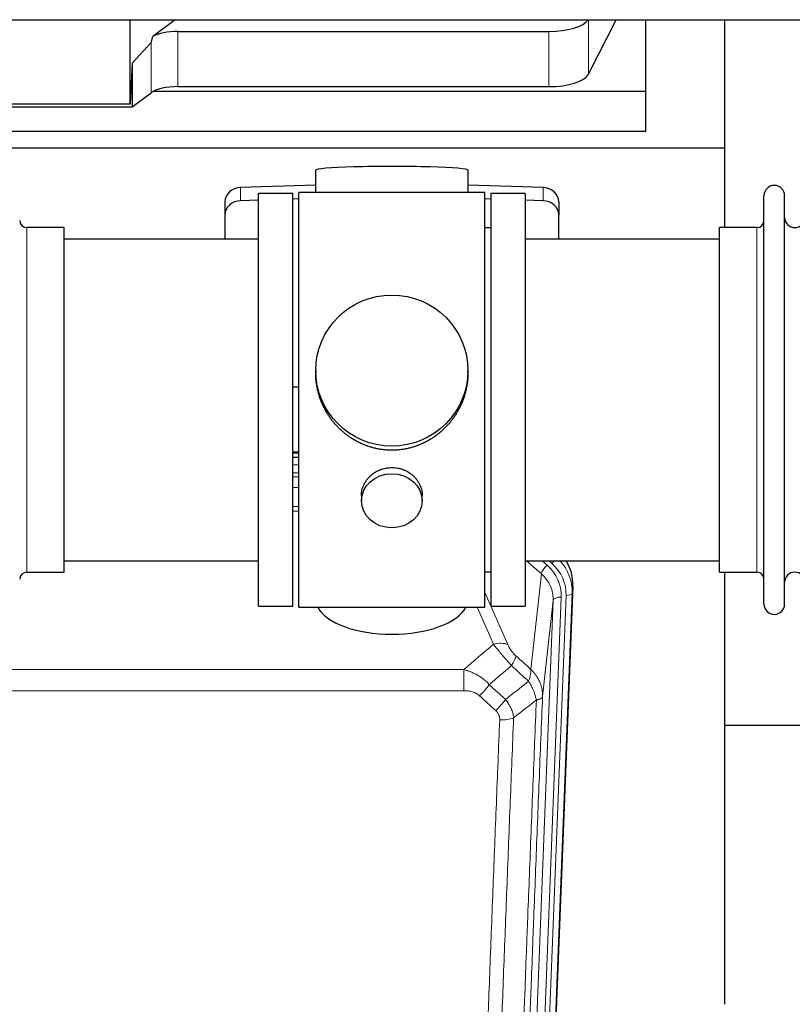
# Model space of a CAD drawing. Header units: inches. Extents: x 0 to 23760, y -13 to 16800.
# Tile 26 of 204: x 4656 to 5038, y 6693 to 7180. Entities that reach past the tile are written whole.
import ezdxf

# ---------------------------------------------------------------- set-up
doc = ezdxf.new("R2010")
doc.units = ezdxf.units.IN
doc.layers.add('254', color=7, linetype='Continuous', true_color=0xffffff)

msp = doc.modelspace()

# ---------------------------------------------------------------- linework, layer by layer
at = {"layer": '254', "color": 2, "linetype": 'Continuous', "lineweight": 25}
for p, q in [((4113.855, 7179.632), (6539.348, 7179.632)), ((4710.692, 7137.875), (4710.692, 7179.631)), ((4732.99, 7179.632), (4721.826, 7171.248)), ((4937.329, 7152.741), (4951.011, 7179.633)), ((4965.723, 7144.201), (4965.723, 7179.632)), ((5004.723, 7116.087), (5004.723, 7179.632)), ((4734.307, 7173.805), (4917.698, 7173.805)), ((4720.99, 7168.342), (4711.672, 7158.196)), ((4711.672, 7158.196), (4710.692, 7137.875)), ((4711.672, 7158.196), (4711.672, 7136.572)), ((4965.723, 7144.201), (4722.208, 7144.201)), ((4734.307, 7146.55), (4917.698, 7146.55)), ((4965.723, 7124.398), (4965.723, 7144.201)), ((4711.672, 7136.572), (4720.99, 7143.451)), ((4619.736, 7136.572), (4711.672, 7136.572)), ((4710.692, 7137.875), (4620.657, 7137.875)), ((4965.723, 7124.398), (4535.723, 7124.398)), ((5004.723, 7116.087), (4516.723, 7116.087)), ((5004.723, 7076.887), (5004.723, 7116.087)), ((4802.399, 7105.231), (4802.399, 7094.168)), ((4877.727, 7094.168), (4877.727, 7105.231)), ((4802.4, 7097.804), (4765.284, 7096.655)), ((4914.842, 7096.655), (4877.726, 7097.804)), ((4774.063, 7090.462), (4765.284, 7090.19)), ((4774.063, 6889.738), (4774.063, 7093.738)), ((4791.063, 7093.738), (4774.063, 7093.738)), ((4791.063, 6889.738), (4791.063, 7093.738)), ((4794.063, 7091.082), (4791.064, 7090.989)), ((4794.063, 6889.308), (4794.063, 7094.168)), ((4838.624, 7094.168), (4794.063, 7094.168)), ((4886.063, 7094.168), (4838.624, 7094.168)), ((4889.062, 7090.989), (4886.062, 7091.082)), ((4886.063, 6889.308), (4886.063, 7094.168)), ((4889.063, 7093.738), (4889.063, 6889.738)), ((4906.063, 7093.738), (4889.063, 7093.738)), ((4914.842, 7090.19), (4906.062, 7090.462)), ((4906.063, 7093.738), (4906.063, 6889.738)), ((5024.063, 7081.237), (5024.063, 7092.638)), ((5034.263, 7081.237), (5034.263, 7092.638)), ((4757.563, 7089.563), (4757.563, 7083.099)), ((4922.563, 7089.563), (4922.563, 7083.099)), ((4757.563, 7083.099), (4757.563, 7071.237)), ((4922.563, 7071.237), (4922.563, 7083.099)), ((5024.063, 6890.838), (5024.063, 7081.237)), ((5034.263, 6890.838), (5034.263, 7081.237)), ((4678.063, 7076.888), (4659.563, 7076.888)), ((4678.063, 6906.588), (4678.063, 7076.888)), ((4889.063, 7076.738), (4886.063, 7076.738)), ((5002.063, 7067.267), (5002.063, 7076.888)), ((5020.563, 7076.888), (5002.063, 7076.888)), ((4774.063, 7071.238), (4678.063, 7071.238)), ((5002.063, 7071.238), (4906.063, 7071.238)), ((5002.063, 6906.588), (5002.063, 7067.267)), ((4802.423, 7006.226), (4802.423, 7005.089)), ((4877.702, 7005.088), (4877.702, 7006.226)), ((4791.064, 6998.227), (4794.063, 6998.134)), ((4794.061, 6965.856), (4791.063, 6965.856)), ((4791.061, 6963.352), (4794.06, 6963.352)), ((4825.015, 6944.454), (4825.015, 6941.869)), ((4855.111, 6941.869), (4855.111, 6944.442)), ((4678.063, 6912.238), (4774.063, 6912.238)), ((4906.063, 6912.238), (5002.063, 6912.238)), ((4659.563, 6906.588), (4678.063, 6906.588)), ((4886.063, 6906.738), (4889.063, 6906.738)), ((5002.063, 6906.588), (5020.563, 6906.588)), ((5004.723, 6693.02), (5004.723, 6906.583)), ((4929.585, 6899.735), (4916.467, 6566.534)), ((4774.063, 6889.738), (4791.063, 6889.738)), ((4794.063, 6889.308), (4886.063, 6889.308)), ((4889.063, 6889.738), (4906.063, 6889.738)), ((5076.756, 6830.863), (5004.775, 6830.863))]:
    msp.add_line(p, q, dxfattribs=at)
at = {"layer": '254', "color": 110, "linetype": 'Continuous', "lineweight": 13}
for p, q in [((4937.329, 7179.631), (4937.329, 7152.741)), ((4734.307, 7173.805), (4734.307, 7146.55)), ((4917.698, 7173.805), (4917.698, 7146.55)), ((4720.99, 7168.342), (4720.99, 7143.451)), ((4765.284, 7096.655), (4765.284, 7090.19)), ((4914.842, 7096.655), (4914.842, 7090.19)), ((4659.563, 6906.588), (4659.563, 7076.888)), ((5020.563, 7067.267), (5020.563, 7076.888)), ((5020.563, 6906.588), (5020.563, 7067.267)), ((4794.061, 6965.466), (4791.063, 6965.466)), ((4791.061, 6959.714), (4794.061, 6959.714)), ((4794.061, 6955.744), (4791.061, 6955.744)), ((4791.061, 6953.653), (4794.06, 6953.653)), ((4794.06, 6948.36), (4791.061, 6948.36)), ((4791.062, 6939.102), (4794.061, 6939.102)), ((4794.061, 6936.657), (4791.062, 6936.657)), ((4913.989, 6905.761), (4906.686, 6912.238)), ((4916.813, 6910.016), (4914.308, 6912.238)), ((4919.205, 6910.852), (4917.643, 6912.238)), ((4908.764, 6858.561), (4913.989, 6905.761)), ((4886.063, 6896.49), (4897.337, 6870.811)), ((4929.204, 6896.298), (4916.093, 6563.276)), ((4929.585, 6899.735), (4929.204, 6896.298)), ((4906.76, 6560.722), (4919.826, 6892.615)), ((4923.819, 6894.242), (4910.752, 6562.348)), ((4913.099, 6562.056), (4926.21, 6895.078)), ((4919.826, 6892.615), (4914.579, 6845.209)), ((4890.276, 6870.961), (4882.22, 6889.308)), ((4642.477, 6858.441), (4875.649, 6858.441)), ((4875.649, 6848.01), (4875.649, 6858.441)), ((4875.649, 6848.01), (4642.477, 6848.01))]:
    msp.add_line(p, q, dxfattribs=at)
at = {"layer": '254', "color": 2, "linetype": 'Continuous', "lineweight": 25}
for centre, radius, start, end in [((5029.163, 7092.638), 5.1, 0, 180), ((4659.563, 7080.388), 3.5, 180, 270), ((5020.563, 7080.388), 3.5, 270, 0), ((5039.263, 7081.888), 5, 180, 0), ((4659.563, 6903.088), 3.5, 90, 180), ((5020.563, 6903.088), 3.5, 0, 90), ((5039.263, 6901.588), 5, 0, 180), ((5029.163, 6890.838), 5.1, 180, 0)]:
    msp.add_arc(centre, radius, start, end, dxfattribs=at)
for centre, major_axis, ratio, start_param, end_param in [((4917.698, 7181.458), (-20, 0), 0.3826834, 1.5707963, 2.9006165), ((4734.307, 7168.064), (15, 0), 0.3826834, 1.5707963, 2.5536377), ((4734.307, 7514.575), (-13.469, -346.314), 0.0190642, 0.0224463, 0.1321927), ((4917.698, 7154.204), (-20, 0), 0.3826834, 1.5707963, 2.9492947), ((4734.307, 7140.81), (15, 0), 0.3826834, 1.5707963, 2.6633841), ((4840.063, 7105.231), (37.664, 0), 0.0504434, 0, 3.1415927), ((4765.563, 7089.563), (8, 0), 0.8870108, 1.6057029, 3.1415927), ((4914.563, 7089.563), (8, 0), 0.8870108, 0, 1.5358897), ((4765.563, 7083.099), (8, 0), 0.8870108, 1.6057029, 3.1415927), ((4914.563, 7083.099), (8, 0), 0.8870108, 0, 1.5358897), ((4902.563, 6900.544), (-27.038, -0.124), 0.8859493, 3.102669, 3.6464193), ((4840.063, 6893.28), (37.64, 0), 0.4617486, 3.372107, 6.0525728)]:
    msp.add_ellipse(centre, major_axis=major_axis, ratio=ratio, start_param=start_param, end_param=end_param, dxfattribs=at)
for centre, major_axis, ratio in [((4840.063, 7006.226), (37.64, 0), 0.9914449), ((4840.063, 6941.869), (-15.048, 0), 0.8870108)]:
    msp.add_ellipse(centre, major_axis=major_axis, ratio=ratio, dxfattribs=at)
at = {"layer": '254', "color": 110, "linetype": 'Continuous', "lineweight": 13}
for centre, major_axis, ratio, start_param, end_param in [((4916.813, 6908.169), (2.654, 2.992), 0.3265056, 1.2180917, 2.7365282), ((4899.799, 6894.961), (-24.034, -0.11), 0.8859493, 3.102669, 3.9217821), ((4919.205, 6912.237), (1.991, 2.244), 0.3265056, 4.3596844, 4.9945095), ((4902.191, 6895.796), (-24.034, -0.11), 0.8859493, 3.102669, 3.9217821), ((4902.191, 6897.182), (27.029, -0.244), 0.8851019, 6.2564288, 6.9740615), ((4899.799, 6893.114), (-20.033, -0.591), 0.8872905, 3.0803315, 3.8994446), ((4926.21, 6896.463), (2.998, -0.118), 0.4614673, 4.7305545, 6.248991), ((4923.819, 6892.395), (3.997, -0.157), 0.4614673, 1.5889619, 3.1073983), ((4890.276, 6864.789), (-9.156, -4.02), 0.5833249, 3.617995, 4.4616661), ((4894.363, 6859.191), (-6.719, -7.407), 0.3029797, 1.994528, 2.7400357), ((4883.407, 6849.804), (-6.736, -7.391), 0.3030979, 1.2497453, 1.9956357), ((4891.416, 6842.512), (6.729, 7.397), 0.3051216, 4.388767, 5.1358022), ((4893.388, 6837.918), (-9.992, 0.404), 0.431453, 1.5882535, 2.3480729)]:
    msp.add_ellipse(centre, major_axis=major_axis, ratio=ratio, start_param=start_param, end_param=end_param, dxfattribs=at)
at = {"layer": '254', "color": 2, "linetype": 'Continuous', "lineweight": 25}
for points, knots in [([(4840.063, 6966.855), (4839.435, 6966.855), (4838.186, 6966.887), (4836.329, 6967.032), (4834.489, 6967.271), (4832.666, 6967.604), (4830.859, 6968.029), (4829.666, 6968.375), (4828.775, 6968.658), (4828.479, 6968.756), (4828.11, 6968.884), (4828.036, 6968.909), (4827.888, 6968.961), (4827.668, 6969.04), (4826.863, 6969.336), (4825.567, 6969.859), (4823.885, 6970.638), (4822.248, 6971.497), (4820.655, 6972.436), (4819.105, 6973.453), (4818.101, 6974.185), (4817.483, 6974.659), (4817.36, 6974.755), (4817.115, 6974.948), (4816.75, 6975.238), (4816.391, 6975.535), (4815.681, 6976.136), (4814.757, 6976.958), (4813.436, 6978.252), (4812.178, 6979.606), (4810.984, 6981.021), (4810.23, 6982.005), (4809.681, 6982.758), (4809.41, 6983.139), (4809.146, 6983.525), (4808.971, 6983.784), (4808.884, 6983.914), (4808.455, 6984.567), (4807.795, 6985.625), (4806.886, 6987.247), (4806.058, 6988.906), (4805.311, 6990.601), (4804.644, 6992.332), (4804.253, 6993.511), (4803.981, 6994.404), (4803.85, 6994.853), (4803.707, 6995.381), (4803.648, 6995.608), (4803.608, 6995.76), (4803.589, 6995.836), (4803.417, 6996.52), (4803.142, 6997.737), (4802.822, 6999.567), (4802.593, 7001.401), (4802.455, 7003.24), (4802.423, 7004.488), (4802.423, 7005.122), (4802.423, 7005.142)], [0, 0, 0, 0, 0.0312188, 0.0624376, 0.0936563, 0.1248751, 0.1560939, 0.1873127, 0.1873127, 0.2029221, 0.2029221, 0.2068244, 0.2068244, 0.2107268, 0.2185315, 0.2497502, 0.280969, 0.3121878, 0.3434066, 0.3746254, 0.4058442, 0.4058442, 0.4136489, 0.4136489, 0.4214535, 0.4370629, 0.4370629, 0.4682817, 0.4995005, 0.5307193, 0.5619381, 0.5931568, 0.5931568, 0.6087662, 0.6165709, 0.6165709, 0.6243756, 0.6243756, 0.6555944, 0.6868132, 0.718032, 0.7492507, 0.7804695, 0.8116883, 0.8116883, 0.8272977, 0.8351024, 0.8390047, 0.8390047, 0.8429071, 0.8429071, 0.8741259, 0.9053447, 0.9365634, 0.9677822, 0.999001, 1, 1, 1, 1]), ([(4877.702, 7005.136), (4877.702, 7005.124), (4877.703, 7004.497), (4877.671, 7003.256), (4877.534, 7001.415), (4877.305, 6999.577), (4877.092, 6998.354), (4876.908, 6997.437), (4876.827, 6997.055), (4876.739, 6996.674), (4876.704, 6996.521), (4876.686, 6996.445), (4876.631, 6996.216), (4876.445, 6995.456), (4876.069, 6994.104), (4875.484, 6992.336), (4874.815, 6990.602), (4874.065, 6988.901), (4873.232, 6987.234), (4872.622, 6986.145), (4872.223, 6985.472), (4872.142, 6985.337), (4871.98, 6985.07), (4871.733, 6984.671), (4871.481, 6984.278), (4870.967, 6983.499), (4870.259, 6982.479), (4869.131, 6981.008), (4867.937, 6979.594), (4866.675, 6978.237), (4865.79, 6977.371), (4865.108, 6976.736), (4864.763, 6976.422), (4864.412, 6976.114), (4864.176, 6975.91), (4864.057, 6975.808), (4863.463, 6975.306), (4862.496, 6974.528), (4860.998, 6973.438), (4859.454, 6972.425), (4857.864, 6971.49), (4856.226, 6970.631), (4855.101, 6970.111), (4854.246, 6969.741), (4853.815, 6969.561), (4853.379, 6969.388), (4853.16, 6969.304), (4853.087, 6969.276), (4852.941, 6969.22), (4852.284, 6968.972), (4851.034, 6968.541), (4849.252, 6968.025), (4847.451, 6967.602), (4845.633, 6967.271), (4843.796, 6967.032), (4842.559, 6966.936), (4841.626, 6966.887), (4841.159, 6966.869), (4840.612, 6966.858), (4840.377, 6966.856), (4840.22, 6966.855), (4840.141, 6966.855), (4840.063, 6966.855)], [0, 0, 0, 0, 0.0006246, 0.0318551, 0.0630856, 0.0943161, 0.1255465, 0.1255465, 0.1411618, 0.1450656, 0.1450656, 0.1489694, 0.1489694, 0.156777, 0.1880075, 0.219238, 0.2504685, 0.2816989, 0.3129294, 0.3441599, 0.3441599, 0.3519675, 0.3519675, 0.3597751, 0.3753904, 0.3753904, 0.4066209, 0.4378513, 0.4690818, 0.5003123, 0.5315428, 0.5315428, 0.547158, 0.5549656, 0.5549656, 0.5627733, 0.5627733, 0.5940037, 0.6252342, 0.6564647, 0.6876952, 0.7189257, 0.7501562, 0.7501562, 0.7657714, 0.773579, 0.773579, 0.7774828, 0.7774828, 0.7813866, 0.8126171, 0.8438476, 0.8750781, 0.9063086, 0.937539, 0.9687695, 0.9687695, 0.9843848, 0.9921924, 0.9960962, 0.9960962, 1, 1, 1, 1]), ([(4825.015, 6944.452), (4825.015, 6944.882), (4825.039, 6945.314), (4825.099, 6945.86), (4825.113, 6945.971), (4825.143, 6946.192), (4825.193, 6946.522), (4825.257, 6946.849), (4825.401, 6947.501), (4825.52, 6947.931), (4825.805, 6948.782), (4825.97, 6949.203), (4826.253, 6949.828), (4826.353, 6950.035), (4826.486, 6950.292), (4826.513, 6950.343), (4826.567, 6950.445), (4826.65, 6950.598), (4826.735, 6950.749), (4827.026, 6951.249), (4827.279, 6951.637), (4827.823, 6952.39), (4828.114, 6952.755), (4828.581, 6953.285), (4828.742, 6953.459), (4828.99, 6953.715), (4829.116, 6953.841), (4829.245, 6953.966), (4829.331, 6954.049), (4829.375, 6954.091), (4829.769, 6954.46), (4830.134, 6954.77), (4830.892, 6955.355), (4831.285, 6955.629), (4832.099, 6956.144), (4832.52, 6956.383), (4833.065, 6956.659), (4833.174, 6956.714), (4833.396, 6956.819), (4833.507, 6956.871), (4833.844, 6957.022), (4834.069, 6957.118), (4834.752, 6957.387), (4835.214, 6957.544), (4836.152, 6957.816), (4836.628, 6957.93), (4837.352, 6958.068), (4837.595, 6958.109), (4837.962, 6958.161), (4838.085, 6958.177), (4838.27, 6958.199), (4838.332, 6958.206), (4838.456, 6958.22), (4838.517, 6958.226), (4839.073, 6958.278), (4839.566, 6958.301), (4840.548, 6958.302), (4841.038, 6958.279), (4842.016, 6958.188), (4842.503, 6958.119), (4843.111, 6958.004), (4843.233, 6957.98), (4843.475, 6957.928), (4843.838, 6957.846), (4844.195, 6957.752), (4844.902, 6957.547), (4845.364, 6957.39), (4846.269, 6957.034), (4846.713, 6956.835), (4847.365, 6956.506), (4847.58, 6956.39), (4847.899, 6956.21), (4848.005, 6956.148), (4848.214, 6956.023), (4848.318, 6955.959), (4848.831, 6955.636), (4849.226, 6955.36), (4849.983, 6954.776), (4850.346, 6954.468), (4851.04, 6953.82), (4851.371, 6953.48), (4851.726, 6953.079), (4851.765, 6953.035), (4851.842, 6952.945), (4851.958, 6952.809), (4852.22, 6952.49), (4852.432, 6952.211), (4852.842, 6951.645), (4853.094, 6951.257), (4853.557, 6950.464), (4853.768, 6950.058), (4854.052, 6949.434), (4854.141, 6949.223), (4854.267, 6948.904), (4854.308, 6948.797), (4854.386, 6948.584), (4854.423, 6948.477), (4854.603, 6947.941), (4854.722, 6947.51), (4854.915, 6946.644), (4854.987, 6946.209), (4855.061, 6945.553), (4855.079, 6945.333), (4855.098, 6945.004), (4855.105, 6944.838), (4855.108, 6944.673), (4855.11, 6944.563), (4855.111, 6944.507), (4855.111, 6944.45), (4855.111, 6944.447), (4855.111, 6944.444)], [0, 0, 0, 0, 0.0308202, 0.0308202, 0.0386347, 0.0386347, 0.0464491, 0.062078, 0.062078, 0.0933358, 0.0933358, 0.1245936, 0.1245936, 0.1402226, 0.1402226, 0.1441298, 0.1441298, 0.148037, 0.1558515, 0.1558515, 0.1871093, 0.1871093, 0.2183671, 0.2183671, 0.233996, 0.233996, 0.2418105, 0.2457177, 0.2457177, 0.2496249, 0.2496249, 0.2808827, 0.2808827, 0.3121405, 0.3121405, 0.3433983, 0.3433983, 0.3512128, 0.3512128, 0.3590273, 0.3590273, 0.3746562, 0.3746562, 0.405914, 0.405914, 0.4371718, 0.4371718, 0.4528007, 0.4528007, 0.4606152, 0.4606152, 0.4645224, 0.4645224, 0.4684296, 0.4684296, 0.4996874, 0.4996874, 0.5309452, 0.5309452, 0.5622031, 0.5622031, 0.5700175, 0.5700175, 0.577832, 0.5934609, 0.5934609, 0.6247187, 0.6247187, 0.6559765, 0.6559765, 0.6716054, 0.6716054, 0.6794199, 0.6794199, 0.6872343, 0.6872343, 0.7184921, 0.7184921, 0.7497499, 0.7497499, 0.7810078, 0.7810078, 0.784915, 0.784915, 0.7888222, 0.7966367, 0.8122656, 0.8122656, 0.8435234, 0.8435234, 0.8747812, 0.8747812, 0.8904101, 0.8904101, 0.8982246, 0.8982246, 0.906039, 0.906039, 0.9372968, 0.9372968, 0.9685546, 0.9685546, 0.9841835, 0.9841835, 0.991998, 0.9959052, 0.9959052, 0.9998125, 0.9998125, 1, 1, 1, 1])]:
    msp.add_open_spline(points, degree=3, knots=knots, dxfattribs=at)
at = {"layer": '254', "color": 110, "linetype": 'Continuous', "lineweight": 13}
for points in [[(4875.649, 6858.441), (4880.521, 6862.617), (4885.397, 6866.79), (4890.276, 6870.961)], [(4901.424, 6865.213), (4903.871, 6862.994), (4906.317, 6860.776), (4908.764, 6858.561)], [(4899.171, 6860.381), (4895.52, 6857.252), (4891.872, 6854.122), (4888.225, 6850.99)], [(4907.658, 6852.675), (4904.829, 6855.241), (4902, 6857.81), (4899.171, 6860.381)], [(4896.239, 6843.679), (4900.047, 6846.673), (4903.854, 6849.672), (4907.658, 6852.675)], [(4888.225, 6850.99), (4890.896, 6848.551), (4893.567, 6846.114), (4896.239, 6843.679)], [(4891.416, 6838.213), (4888.746, 6840.651), (4886.077, 6843.092), (4883.407, 6845.534)], [(4911.523, 6843.429), (4907.774, 6840.469), (4904.024, 6837.513), (4900.271, 6834.562)]]:
    msp.add_open_spline(points, degree=3, dxfattribs=at)
for points, knots in [([(4890.276, 6870.961), (4890.598, 6870.56), (4890.928, 6870.151), (4891.606, 6869.318), (4891.953, 6868.894), (4892.487, 6868.245), (4892.667, 6868.026), (4892.94, 6867.696), (4893.032, 6867.585), (4893.171, 6867.418), (4893.217, 6867.362), (4893.31, 6867.251), (4893.356, 6867.195), (4893.774, 6866.692), (4894.525, 6865.794), (4895.29, 6864.889), (4895.869, 6864.207), (4896.063, 6863.979), (4896.355, 6863.637), (4896.453, 6863.523), (4896.599, 6863.351), (4896.648, 6863.294), (4896.746, 6863.179), (4896.795, 6863.122), (4897.236, 6862.609), (4897.625, 6862.157), (4898.401, 6861.263), (4898.787, 6860.82), (4899.171, 6860.381)], [0, 0, 0, 0, 0.125, 0.125, 0.25, 0.25, 0.3125, 0.3125, 0.34375, 0.34375, 0.359375, 0.359375, 0.375, 0.375, 0.5, 0.625, 0.625, 0.6875, 0.6875, 0.71875, 0.71875, 0.734375, 0.734375, 0.75, 0.75, 0.875, 0.875, 1, 1, 1, 1]), ([(4901.424, 6865.213), (4901.205, 6865.412), (4900.989, 6865.619), (4900.563, 6866.048), (4900.353, 6866.27), (4900.095, 6866.559), (4900.044, 6866.618), (4899.942, 6866.734), (4899.791, 6866.91), (4899.645, 6867.088), (4899.359, 6867.444), (4899.176, 6867.684), (4898.826, 6868.169), (4898.659, 6868.414), (4898.48, 6868.692), (4898.46, 6868.723), (4898.42, 6868.785), (4898.362, 6868.878), (4898.229, 6869.093), (4898.122, 6869.275), (4897.914, 6869.637), (4897.786, 6869.876), (4897.548, 6870.348), (4897.438, 6870.581), (4897.337, 6870.811)], [0, 0, 0, 0, 0.125, 0.125, 0.25, 0.25, 0.28125, 0.28125, 0.3125, 0.375, 0.375, 0.5, 0.5, 0.625, 0.625, 0.640625, 0.640625, 0.65625, 0.6875, 0.75, 0.75, 0.875, 0.875, 1, 1, 1, 1]), ([(4875.649, 6858.441), (4876.246, 6858.289), (4876.914, 6858.095), (4877.578, 6857.875), (4877.725, 6857.825), (4877.799, 6857.8), (4878.019, 6857.724), (4878.166, 6857.672), (4878.604, 6857.512), (4878.893, 6857.4), (4879.755, 6857.051), (4880.32, 6856.798), (4881.433, 6856.253), (4881.98, 6855.961), (4882.786, 6855.49), (4883.185, 6855.248), (4883.579, 6854.992), (4883.775, 6854.863), (4883.84, 6854.819), (4883.97, 6854.731), (4884.035, 6854.687), (4884.614, 6854.288), (4885.11, 6853.916), (4886.065, 6853.139), (4886.524, 6852.733), (4887.404, 6851.888), (4887.824, 6851.448), (4888.225, 6850.99)], [0, 0, 0, 0, 0.125, 0.140625, 0.140625, 0.15625, 0.15625, 0.1875, 0.1875, 0.25, 0.25, 0.375, 0.375, 0.5, 0.5, 0.5625, 0.59375, 0.59375, 0.609375, 0.609375, 0.625, 0.625, 0.75, 0.75, 0.875, 0.875, 1, 1, 1, 1]), ([(4908.764, 6858.561), (4908.81, 6858.189), (4908.819, 6857.777), (4908.779, 6857.112), (4908.756, 6856.882), (4908.693, 6856.408), (4908.653, 6856.164), (4908.557, 6855.663), (4908.5, 6855.406), (4908.371, 6854.883), (4908.299, 6854.615), (4908.14, 6854.073), (4908.053, 6853.797), (4907.865, 6853.24), (4907.765, 6852.958), (4907.658, 6852.675)], [0, 0, 0, 0, 0.25, 0.25, 0.375, 0.375, 0.5, 0.5, 0.625, 0.625, 0.75, 0.75, 0.875, 0.875, 1, 1, 1, 1]), ([(4908.764, 6858.561), (4908.781, 6858.544), (4908.815, 6858.511), (4908.867, 6858.46), (4908.918, 6858.409), (4908.969, 6858.359), (4909.02, 6858.308), (4909.071, 6858.256), (4909.121, 6858.205), (4909.172, 6858.154), (4909.222, 6858.102), (4909.272, 6858.05), (4909.322, 6857.998), (4909.372, 6857.946), (4909.421, 6857.893), (4909.471, 6857.841), (4909.52, 6857.788), (4909.569, 6857.735), (4909.618, 6857.682), (4909.667, 6857.629), (4909.716, 6857.575), (4909.764, 6857.522), (4909.812, 6857.468), (4909.861, 6857.414), (4909.908, 6857.36), (4909.956, 6857.306), (4910.004, 6857.251), (4910.051, 6857.197), (4910.098, 6857.142), (4910.145, 6857.087), (4910.192, 6857.032), (4910.239, 6856.977), (4910.285, 6856.921), (4910.332, 6856.866), (4910.378, 6856.81), (4910.424, 6856.754), (4910.469, 6856.698), (4910.515, 6856.642), (4910.56, 6856.585), (4910.605, 6856.529), (4910.65, 6856.472), (4910.695, 6856.415), (4910.74, 6856.358), (4910.784, 6856.301), (4910.828, 6856.243), (4910.872, 6856.186), (4910.916, 6856.128), (4910.96, 6856.07), (4911.003, 6856.012), (4911.046, 6855.954), (4911.089, 6855.896), (4911.132, 6855.837), (4911.174, 6855.779), (4911.217, 6855.72), (4911.259, 6855.661), (4911.301, 6855.602), (4911.342, 6855.543), (4911.384, 6855.483), (4911.425, 6855.424), (4911.466, 6855.364), (4911.507, 6855.304), (4911.548, 6855.244), (4911.588, 6855.184), (4911.628, 6855.124), (4911.668, 6855.063), (4911.708, 6855.003), (4911.748, 6854.942), (4911.787, 6854.881), (4911.826, 6854.82), (4911.865, 6854.759), (4911.903, 6854.697), (4911.942, 6854.636), (4911.98, 6854.574), (4912.018, 6854.513), (4912.056, 6854.451), (4912.093, 6854.389), (4912.13, 6854.326), (4912.167, 6854.264), (4912.204, 6854.202), (4912.241, 6854.139), (4912.277, 6854.076), (4912.313, 6854.013), (4912.349, 6853.95), (4912.384, 6853.887), (4912.42, 6853.824), (4912.455, 6853.76), (4912.489, 6853.697), (4912.524, 6853.633), (4912.558, 6853.569), (4912.592, 6853.505), (4912.626, 6853.441), (4912.66, 6853.377), (4912.693, 6853.313), (4912.726, 6853.248), (4912.759, 6853.184), (4912.792, 6853.119), (4912.824, 6853.054), (4912.856, 6852.989), (4912.888, 6852.924), (4912.919, 6852.859), (4912.951, 6852.793), (4912.982, 6852.728), (4913.012, 6852.662), (4913.043, 6852.596), (4913.073, 6852.53), (4913.103, 6852.464), (4913.133, 6852.398), (4913.162, 6852.332), (4913.36, 6851.881), (4913.694, 6851.031), (4914.083, 6849.763), (4914.369, 6848.464), (4914.546, 6847.142), (4914.59, 6846.215), (4914.589, 6845.691), (4914.588, 6845.571), (4914.586, 6845.45), (4914.583, 6845.33), (4914.58, 6845.249), (4914.579, 6845.209)], [0, 0, 0, 0, 0.0045083, 0.0090195, 0.0135338, 0.0180512, 0.0225715, 0.0270949, 0.0316214, 0.0361509, 0.0406834, 0.0452189, 0.0497575, 0.0542992, 0.0588439, 0.0633916, 0.0679424, 0.0724963, 0.0770532, 0.0816132, 0.0861762, 0.0907423, 0.0953114, 0.0998837, 0.104459, 0.1090373, 0.1136188, 0.1182033, 0.1227909, 0.1273815, 0.1319753, 0.1365721, 0.141172, 0.145775, 0.1503811, 0.1549903, 0.1596025, 0.1642179, 0.1688364, 0.1734579, 0.1780826, 0.1827103, 0.1873412, 0.1919752, 0.1966123, 0.2012524, 0.2058957, 0.2105422, 0.2151917, 0.2198443, 0.2245001, 0.229159, 0.233821, 0.2384861, 0.2431544, 0.2478258, 0.2525003, 0.2571779, 0.2618587, 0.2665427, 0.2712297, 0.2759199, 0.2806133, 0.2853097, 0.2900094, 0.2947122, 0.2994181, 0.3041272, 0.3088394, 0.3135548, 0.3182733, 0.322995, 0.3277199, 0.3324479, 0.3371791, 0.3419135, 0.346651, 0.3513917, 0.3561355, 0.3608826, 0.3656328, 0.3703861, 0.3751427, 0.3799024, 0.3846654, 0.3894315, 0.3942008, 0.3989732, 0.4037489, 0.4085278, 0.4133098, 0.4180951, 0.4228835, 0.4276751, 0.43247, 0.437268, 0.4420692, 0.4468737, 0.4516813, 0.4564922, 0.4613063, 0.4661235, 0.470944, 0.4757677, 0.4805947, 0.4854248, 0.4902582, 0.4950947, 0.4999345, 0.5888915, 0.6791125, 0.7706071, 0.8633844, 0.9574535, 0.965938, 0.9744348, 0.9829441, 0.9914659, 1, 1, 1, 1]), ([(4907.658, 6852.675), (4908.161, 6851.926), (4908.623, 6851.16), (4909.25, 6849.998), (4909.447, 6849.608), (4909.819, 6848.827), (4909.994, 6848.436), (4910.482, 6847.262), (4910.759, 6846.481), (4911.216, 6844.936), (4911.395, 6844.173), (4911.523, 6843.429)], [0, 0, 0, 0, 0.25, 0.25, 0.375, 0.375, 0.5, 0.5, 0.75, 0.75, 1, 1, 1, 1]), ([(4875.649, 6848.01), (4876.003, 6848.01), (4876.356, 6847.999), (4876.797, 6847.972), (4876.885, 6847.966), (4877.061, 6847.953), (4877.149, 6847.945), (4877.413, 6847.92), (4877.588, 6847.901), (4878.11, 6847.834), (4878.454, 6847.777), (4879.137, 6847.638), (4879.475, 6847.556), (4880.142, 6847.361), (4880.472, 6847.25), (4880.838, 6847.105), (4880.878, 6847.089), (4880.959, 6847.056), (4881.08, 6847.005), (4881.357, 6846.883), (4881.589, 6846.77), (4882.043, 6846.531), (4882.335, 6846.357), (4882.891, 6845.973), (4883.157, 6845.764), (4883.407, 6845.534)], [0, 0, 0, 0, 0.125, 0.125, 0.15625, 0.15625, 0.1875, 0.1875, 0.25, 0.25, 0.375, 0.375, 0.5, 0.5, 0.625, 0.625, 0.640625, 0.640625, 0.65625, 0.6875, 0.75, 0.75, 0.875, 0.875, 1, 1, 1, 1]), ([(4896.239, 6843.679), (4896.529, 6843.335), (4896.806, 6842.984), (4897.135, 6842.536), (4897.2, 6842.446), (4897.328, 6842.266), (4897.391, 6842.175), (4897.578, 6841.901), (4897.698, 6841.718), (4898.048, 6841.165), (4898.482, 6840.418), (4898.855, 6839.655), (4899.111, 6839.076), (4899.192, 6838.882), (4899.308, 6838.589), (4899.346, 6838.491), (4899.419, 6838.295), (4899.455, 6838.197), (4899.627, 6837.707), (4899.748, 6837.314), (4899.955, 6836.528), (4900.129, 6835.742), (4900.235, 6834.955), (4900.271, 6834.562)], [0, 0, 0, 0, 0.125, 0.125, 0.15625, 0.15625, 0.1875, 0.1875, 0.25, 0.25, 0.375, 0.5, 0.5, 0.5625, 0.5625, 0.59375, 0.59375, 0.625, 0.625, 0.75, 0.75, 0.875, 1, 1, 1, 1]), ([(4899.294, 6519.533), (4899.35, 6521.145), (4899.406, 6522.758), (4899.518, 6525.987), (4899.686, 6530.834), (4900.082, 6542.169), (4900.425, 6551.929), (4901.119, 6571.505), (4902.059, 6597.761), (4903.517, 6637.606), (4904.522, 6664.477), (4905.096, 6679.678), (4905.16, 6681.369), (4905.288, 6684.751), (4905.48, 6689.829), (4905.932, 6701.699), (4906.323, 6711.914), (4906.652, 6720.448), (4906.717, 6722.156), (4906.849, 6725.574), (4907.048, 6730.704), (4907.513, 6742.696), (4907.916, 6753.012), (4908.727, 6773.694), (4909.824, 6801.403), (4910.952, 6829.376), (4911.523, 6843.429)], [0, 0, 0, 0, 0.015625, 0.015625, 0.03125, 0.0625, 0.125, 0.125, 0.25, 0.375, 0.5, 0.5, 0.515625, 0.515625, 0.53125, 0.5625, 0.625, 0.625, 0.640625, 0.640625, 0.65625, 0.6875, 0.75, 0.75, 0.875, 1, 1, 1, 1]), ([(4914.579, 6845.209), (4914.009, 6831.209), (4912.884, 6803.342), (4911.79, 6775.738), (4910.981, 6755.134), (4910.579, 6744.857), (4910.115, 6732.91), (4909.918, 6727.799), (4909.786, 6724.394), (4909.72, 6722.693), (4909.393, 6714.191), (4909.002, 6704.015), (4908.552, 6692.189), (4908.36, 6687.131), (4908.233, 6683.761), (4908.169, 6682.077), (4907.596, 6666.934), (4906.595, 6640.165), (4905.141, 6600.471), (4903.734, 6561.238), (4902.828, 6535.389), (4902.384, 6522.541)], [0, 0, 0, 0, 0.125, 0.25, 0.25, 0.3125, 0.34375, 0.359375, 0.359375, 0.375, 0.375, 0.4375, 0.46875, 0.484375, 0.484375, 0.5, 0.5, 0.625, 0.75, 0.875, 1, 1, 1, 1]), ([(4911.523, 6843.429), (4911.75, 6843.465), (4911.966, 6843.508), (4912.376, 6843.603), (4912.57, 6843.656), (4912.934, 6843.773), (4913.104, 6843.836), (4913.419, 6843.972), (4913.563, 6844.044), (4913.824, 6844.197), (4913.941, 6844.278), (4914.147, 6844.447), (4914.236, 6844.536), (4914.459, 6844.81), (4914.549, 6845.005), (4914.579, 6845.209)], [0, 0, 0, 0, 0.125, 0.125, 0.25, 0.25, 0.375, 0.375, 0.5, 0.5, 0.625, 0.625, 0.75, 0.75, 1, 1, 1, 1]), ([(4891.416, 6838.213), (4891.583, 6838.061), (4891.741, 6837.902), (4891.927, 6837.695), (4891.963, 6837.653), (4892.035, 6837.568), (4892.071, 6837.525), (4892.175, 6837.396), (4892.242, 6837.308), (4892.435, 6837.042), (4892.669, 6836.677), (4892.86, 6836.292), (4892.986, 6835.996), (4893.025, 6835.896), (4893.079, 6835.743), (4893.097, 6835.692), (4893.13, 6835.59), (4893.146, 6835.539), (4893.222, 6835.281), (4893.27, 6835.074), (4893.343, 6834.658), (4893.368, 6834.448), (4893.394, 6834.026), (4893.397, 6833.814), (4893.388, 6833.601)], [0, 0, 0, 0, 0.125, 0.125, 0.15625, 0.15625, 0.1875, 0.1875, 0.25, 0.25, 0.375, 0.5, 0.5, 0.5625, 0.5625, 0.59375, 0.59375, 0.625, 0.625, 0.75, 0.75, 0.875, 0.875, 1, 1, 1, 1]), ([(4881.43, 6514.598), (4881.867, 6527.311), (4882.758, 6552.889), (4883.678, 6578.769), (4884.38, 6598.292), (4884.616, 6604.818), (4885.092, 6617.909), (4885.332, 6624.473), (4886.057, 6644.223), (4886.549, 6657.46), (4887.172, 6674.095), (4887.297, 6677.426), (4887.549, 6684.097), (4887.927, 6694.115), (4888.31, 6704.169), (4889.08, 6724.328), (4890.122, 6751.336), (4891.73, 6792.24), (4892.831, 6819.77), (4893.388, 6833.601)], [0, 0, 0, 0, 0.125, 0.25, 0.25, 0.3125, 0.3125, 0.375, 0.375, 0.5, 0.5, 0.53125, 0.53125, 0.5625, 0.625, 0.625, 0.75, 0.875, 1, 1, 1, 1]), ([(4900.271, 6834.562), (4899.713, 6820.749), (4898.611, 6793.253), (4897.002, 6752.401), (4895.958, 6725.427), (4895.186, 6705.295), (4894.803, 6695.253), (4894.424, 6685.247), (4894.173, 6678.585), (4894.047, 6675.258), (4893.423, 6658.644), (4892.931, 6645.424), (4892.205, 6625.7), (4891.965, 6619.144), (4891.488, 6606.07), (4891.252, 6599.552), (4890.549, 6580.053), (4889.627, 6554.207), (4888.736, 6528.661), (4888.297, 6515.964)], [0, 0, 0, 0, 0.125, 0.25, 0.375, 0.375, 0.4375, 0.46875, 0.46875, 0.5, 0.5, 0.625, 0.625, 0.6875, 0.6875, 0.75, 0.75, 0.875, 1, 1, 1, 1])]:
    msp.add_open_spline(points, degree=3, knots=knots, dxfattribs=at)

doc.saveas('drawing.dxf')
